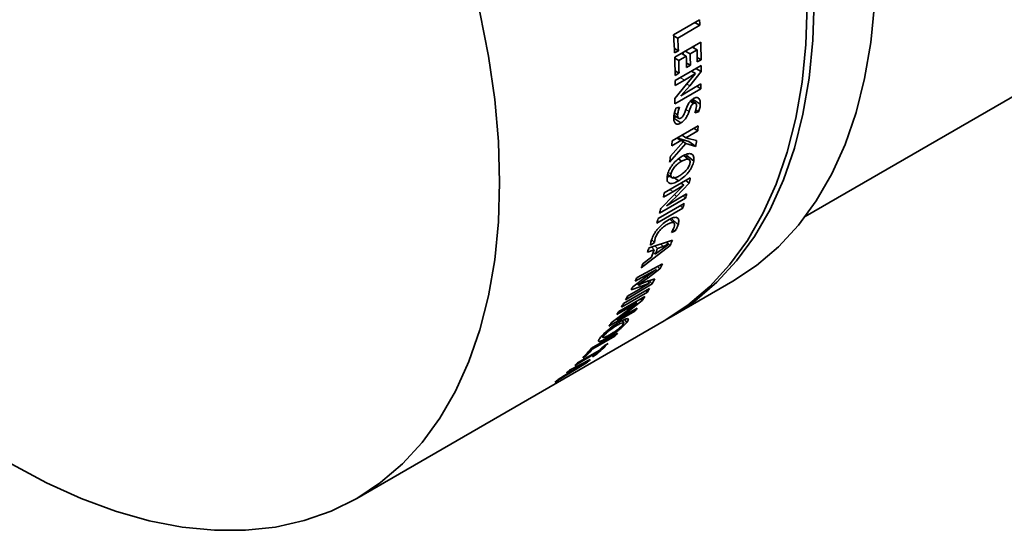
# Model space of a CAD drawing. Header units: millimetres. Extents: x 0 to 1118, y 0 to 864.
# Tile 142 of 256: x 154 to 178, y 624 to 637. Entities that reach past the tile are written whole.
import ezdxf

# ---------------------------------------------------------------- set-up
doc = ezdxf.new("R2010")
doc.units = ezdxf.units.MM

msp = doc.modelspace()

# ---------------------------------------------------------------- linework, layer by layer
at = {"color": 7, "linetype": 'Continuous', "lineweight": 35}
for p, q in [((173.2988, 631.9274), (193.3102, 643.4798)), ((170.6396, 636.881), (169.9848, 636.503)), ((170.0913, 636.4212), (170.6484, 636.7428)), ((170.5147, 636.8089), (170.6484, 636.7428)), ((169.9868, 636.4729), (170.0913, 636.4212)), ((170.0049, 636.1554), (170.1075, 636.102)), ((170.0098, 636.0456), (170.1075, 636.102)), ((170.6688, 636.3153), (170.014, 635.9373)), ((170.4032, 636.0236), (170.5753, 636.123)), ((170.4514, 636.1899), (170.5753, 636.123)), ((170.0148, 635.9124), (170.116, 635.8578)), ((170.116, 635.8578), (170.3061, 635.9675)), ((170.1822, 636.0344), (170.3061, 635.9675)), ((170.2792, 636.0905), (170.4032, 636.0236)), ((170.5796, 635.9307), (170.6788, 635.8747)), ((170.581, 635.8183), (170.6788, 635.8747)), ((170.6795, 635.7282), (170.0247, 635.3502)), ((170.3101, 635.7913), (170.4087, 635.7358)), ((170.3116, 635.6798), (170.4087, 635.7358)), ((170.5479, 635.6523), (170.6789, 635.5752)), ((170.0228, 635.5922), (170.1218, 635.5362)), ((170.0241, 635.4798), (170.1218, 635.5362)), ((170.0244, 635.2272), (170.2585, 635.3624)), ((170.0247, 635.3502), (170.0244, 635.2272)), ((170.2585, 635.3624), (170.5366, 635.5294)), ((170.5374, 635.5266), (170.31, 635.2617)), ((170.3938, 635.219), (170.6789, 635.5752)), ((170.4365, 635.588), (170.5366, 635.5294)), ((170.5366, 635.5294), (170.5374, 635.5266)), ((170.0146, 634.7661), (170.6685, 635.1437)), ((170.31, 635.2617), (170.0188, 634.9014)), ((170.4442, 635.1328), (170.1697, 634.9628)), ((170.1698, 634.965), (170.3938, 635.219)), ((170.6724, 635.2645), (170.4442, 635.1328)), ((170.5698, 635.2053), (170.6685, 635.1437)), ((170.4755, 634.82), (170.4826, 634.8699)), ((170.4826, 634.8699), (170.659, 634.7539)), ((170.1384, 634.6815), (170.0409, 634.6533)), ((170.405, 634.83), (170.49, 634.775)), ((170.5457, 634.6123), (170.6145, 634.566)), ((169.992, 634.4007), (170.0462, 634.4412)), ((169.992, 634.4007), (170.1682, 634.2819)), ((170.0054, 634.5389), (170.0877, 634.4852)), ((170.5211, 634.5413), (170.6145, 634.566)), ((170.6059, 634.2071), (169.9511, 633.8291)), ((170.5018, 634.147), (170.5927, 634.082)), ((170.0773, 633.9019), (170.1682, 633.8369)), ((170.0954, 633.9124), (170.2311, 633.8146)), ((170.1208, 633.8945), (170.3687, 633.8196)), ((170.1208, 633.8945), (170.296, 633.7668)), ((170.1981, 633.9716), (170.2912, 633.9049)), ((170.2007, 633.9731), (170.2916, 633.9081)), ((170.2912, 633.9049), (170.2916, 633.9081)), ((170.3564, 633.8947), (170.2912, 633.9049)), ((170.2916, 633.9081), (170.5927, 634.082)), ((170.5645, 633.8448), (170.3564, 633.8947)), ((169.8865, 633.295), (170.296, 633.7668)), ((170.2311, 633.8146), (169.9066, 633.4431)), ((169.9379, 633.7039), (170.1682, 633.8369)), ((170.1682, 633.8369), (170.2311, 633.8146)), ((170.296, 633.7668), (170.5435, 633.6884)), ((170.3687, 633.8196), (170.5435, 633.6884)), ((170.1868, 633.3187), (170.1079, 633.3793)), ((170.3055, 633.4149), (170.3202, 633.4595)), ((170.3201, 633.4595), (170.4941, 633.323)), ((170.4066, 632.899), (169.7518, 632.521)), ((169.815, 632.9111), (169.8913, 632.9454)), ((169.9196, 632.994), (169.8819, 633.0236)), ((169.9784, 632.9298), (170.1083, 632.8241)), ((169.9631, 632.549), (170.2424, 632.7151)), ((170.2426, 632.7128), (169.9906, 632.4654)), ((170.0574, 632.435), (170.378, 632.7656)), ((170.1793, 632.7678), (170.2424, 632.7151)), ((170.2424, 632.7151), (170.2426, 632.7128)), ((170.2954, 632.8348), (170.378, 632.7656)), ((169.6343, 632.0145), (170.2883, 632.392)), ((169.9906, 632.4654), (169.6636, 632.1312)), ((169.729, 632.4138), (169.9631, 632.549)), ((169.7518, 632.521), (169.729, 632.4138)), ((169.8101, 632.1981), (170.0574, 632.435)), ((170.3145, 632.4963), (170.0863, 632.3646)), ((170.2269, 632.4458), (170.2883, 632.392)), ((169.5665, 631.7632), (170.2213, 632.1412)), ((170.252, 632.2522), (169.5972, 631.8742)), ((170.0863, 632.3646), (169.8096, 632.1961)), ((170.1582, 632.198), (170.2213, 632.1412)), ((169.9299, 631.8761), (170.0982, 631.7164)), ((169.999, 631.6555), (169.9339, 631.5235)), ((169.9339, 631.5235), (170.0197, 631.554)), ((169.955, 631.6164), (170.0197, 631.554)), ((169.1713, 630.6346), (169.9022, 631.1977)), ((169.9546, 631.3325), (169.369, 631.1427)), ((169.4063, 631.2041), (169.5057, 631.2756)), ((169.4986, 631.0902), (169.4266, 631.1614)), ((169.4321, 631.3466), (169.5057, 631.2756)), ((169.5057, 631.2756), (169.5219, 631.3808)), ((169.5808, 631.1241), (169.5145, 631.1899)), ((169.5808, 631.1241), (169.7243, 631.172)), ((169.7243, 631.172), (169.6593, 631.2368)), ((169.841, 631.2166), (169.7051, 631.1155)), ((169.7243, 631.172), (169.8417, 631.2183)), ((169.8417, 631.2183), (169.8105, 631.2495)), ((169.9022, 631.1977), (169.8236, 631.2769)), ((169.8417, 631.2183), (169.841, 631.2166)), ((169.4272, 630.9065), (169.2176, 630.7458)), ((169.3287, 631.0316), (169.4986, 631.0902)), ((169.5231, 630.9756), (169.479, 631.0201)), ((169.7051, 631.1155), (169.5231, 630.9756)), ((169.7026, 630.7365), (169.0656, 630.3956)), ((169.5802, 630.6709), (169.6403, 630.6057)), ((169.0219, 630.3022), (169.2784, 630.4415)), ((169.5507, 630.5905), (169.2709, 630.3896)), ((169.2784, 630.4415), (169.5515, 630.5921)), ((169.2932, 630.4362), (169.3417, 630.3832)), ((169.3417, 630.3832), (169.6403, 630.6057)), ((169.5515, 630.5921), (169.5507, 630.5905)), ((168.7771, 629.8283), (169.4477, 630.2356)), ((168.9185, 630.0819), (169.1612, 630.1683)), ((169.2709, 630.3896), (168.9566, 630.157)), ((169.2896, 630.2796), (169.0892, 630.2009)), ((169.0892, 630.2009), (169.0905, 630.2034)), ((169.0905, 630.2034), (169.3417, 630.3832)), ((169.3765, 630.2481), (169.0994, 630.0838)), ((169.1612, 630.1683), (169.3777, 630.2503)), ((169.5146, 630.3588), (169.2896, 630.2796)), ((169.3173, 630.3183), (169.3777, 630.2503)), ((169.3777, 630.2503), (169.3765, 630.2481)), ((169.3807, 630.3117), (169.4477, 630.2356)), ((169.9252, 629.4025), (171.4795, 630.2998)), ((169.2601, 629.9149), (168.6053, 629.5369)), ((168.6722, 629.6468), (169.327, 630.0248)), ((169.3793, 630.1138), (168.7245, 629.7357)), ((169.0994, 630.0838), (168.8278, 629.9202)), ((169.2933, 630.0641), (169.327, 630.0248)), ((169.0695, 629.7554), (168.7875, 629.5385)), ((168.7893, 629.5923), (169.07, 629.757)), ((168.8338, 629.5291), (169.1975, 629.8158)), ((169.07, 629.757), (169.0695, 629.7554)), ((169.1621, 629.8583), (169.1975, 629.8158)), ((168.3576, 629.1639), (169.0115, 629.5414)), ((168.7875, 629.5385), (168.4171, 629.2489)), ((168.5551, 629.4572), (168.7893, 629.5923)), ((168.6053, 629.5369), (168.5551, 629.4572)), ((168.8365, 629.4856), (168.5573, 629.32)), ((168.5583, 629.3214), (168.8338, 629.5291)), ((169.0648, 629.6174), (168.8365, 629.4856)), ((168.9867, 629.5724), (169.0115, 629.5414)), ((162.0056, 624.8306), (169.7484, 629.3005)), ((168.7308, 629.2525), (168.689, 629.3063)), ((168.7462, 629.335), (168.8046, 629.259)), ((168.5722, 628.9866), (167.9174, 628.6086)), ((167.9499, 628.5923), (168.507, 628.9139)), ((168.1798, 628.9231), (168.21, 628.8834)), ((168.4891, 628.9386), (168.507, 628.9139)), ((168.3337, 628.7313), (168.2359, 628.6748)), ((167.4984, 628.1778), (168.0555, 628.4994)), ((168.1253, 628.5656), (167.5682, 628.244)), ((167.6972, 628.3719), (167.7949, 628.4283)), ((167.7764, 628.4543), (167.7949, 628.4283)), ((167.932, 628.617), (167.9499, 628.5923)), ((167.94, 628.3944), (168.0377, 628.4508)), ((168.0244, 628.4706), (168.0377, 628.4508)), ((168.0428, 628.518), (168.0555, 628.4994)), ((166.9982, 627.7596), (167.7912, 628.244)), ((167.8885, 628.323), (167.3652, 628.0572)), ((167.5179, 628.1107), (167.6465, 628.177)), ((167.7534, 628.2337), (167.6077, 628.1447)), ((167.6465, 628.177), (167.7546, 628.2347)), ((167.7546, 628.2347), (167.7534, 628.2337)), ((167.3088, 627.9621), (167.0818, 627.8232)), ((167.2882, 627.9907), (167.4414, 628.0697)), ((167.6077, 628.1447), (167.4106, 628.0237))]:
    msp.add_line(p, q, dxfattribs=at)
at = {"color": 7, "linetype": 'Continuous', "lineweight": 18}
for p, q in [((170.153, 635.4243), (170.2585, 635.3624)), ((170.3145, 635.2669), (170.3938, 635.219)), ((170.2975, 634.6246), (170.3743, 634.5739)), ((169.8965, 632.6045), (169.9631, 632.549)), ((169.997, 632.4866), (170.0574, 632.435)), ((169.0858, 630.2526), (169.1612, 630.1683)), ((168.7607, 629.6266), (168.7893, 629.5923))]:
    msp.add_line(p, q, dxfattribs=at)
at = {"color": 7, "linetype": 'Continuous', "lineweight": 35, "flags": 128}
for points in [[(169.8363, 629.3523), (169.9259, 629.4029), (170.5235, 629.7992), (171.0738, 630.27), (171.574, 630.8132), (172.0215, 631.4258), (172.4141, 632.1049), (172.7497, 632.8468), (173.0267, 633.6478), (173.2436, 634.5039), (173.3993, 635.4107), (173.493, 636.3635), (173.5243, 637.3576)], [(169.7484, 629.3005), (169.7491, 629.3009), (170.3467, 629.6971), (170.897, 630.168), (171.3972, 630.7111), (171.8447, 631.3238), (172.2373, 632.0028), (172.5729, 632.7447), (172.8499, 633.5458), (173.0668, 634.4019), (173.2225, 635.3086), (173.3163, 636.2615), (173.3476, 637.2555)], [(171.4795, 630.2998), (171.4802, 630.3002), (172.0779, 630.6965), (172.6282, 631.1674), (173.1284, 631.7105), (173.5759, 632.3232), (173.9685, 633.0022), (174.3041, 633.7441), (174.581, 634.5451), (174.7979, 635.4012), (174.9537, 636.308), (175.0474, 637.2608)], [(153.3188, 625.6908), (154.1952, 625.221), (155.0672, 624.8259), (155.9303, 624.5074), (156.7801, 624.2673), (157.6123, 624.1068), (158.4225, 624.0266), (159.2068, 624.0272), (159.9611, 624.1085), (160.6815, 624.2702), (161.3644, 624.5115), (162.0063, 624.831), (162.6039, 625.2273), (163.1542, 625.6982), (163.6544, 626.2413), (164.1019, 626.854), (164.4945, 627.533), (164.8301, 628.2749), (165.1071, 629.0759), (165.324, 629.932), (165.4797, 630.8388), (165.5734, 631.7916), (165.6047, 632.7857), (165.5734, 633.8159), (165.4797, 634.877), (165.324, 635.9635), (165.1071, 637.07)], [(170.4991, 636.1641), (170.4985, 636.1908), (170.4979, 636.2167)], [(170.1697, 634.9628), (170.1697, 634.963), (170.1697, 634.9633), (170.1697, 634.9636), (170.1698, 634.9639), (170.1698, 634.9642), (170.1698, 634.9644), (170.1698, 634.9647), (170.1698, 634.965)], [(170.5392, 634.7786), (170.4511, 634.8358), (170.4266, 634.8518)], [(169.9959, 634.4744), (170.0188, 634.4593), (170.107, 634.4009)], [(170.3789, 633.3581), (170.2921, 633.4253), (170.2416, 633.4644)], [(169.8381, 632.9876), (169.8507, 632.9776), (169.9379, 632.9083)], [(169.8096, 632.1961), (169.8097, 632.1964), (169.8098, 632.1966), (169.8098, 632.1969), (169.8099, 632.1971), (169.8099, 632.1973), (169.81, 632.1976), (169.8101, 632.1978), (169.8101, 632.1981)], [(169.9962, 631.766), (169.912, 631.8446), (169.8947, 631.8608)], [(168.5573, 629.32), (168.5574, 629.3201), (168.5575, 629.3203), (168.5577, 629.3205), (168.5578, 629.3207), (168.5579, 629.3208), (168.558, 629.321), (168.5582, 629.3212), (168.5583, 629.3214)]]:
    msp.add_lwpolyline(points, dxfattribs=at)
at = {"color": 7, "linetype": 'Continuous', "lineweight": 35}
for centre, radius, start, end in [((152.4048, 635.6544), 18.276, 3.41396, 3.84832), ((152.0254, 635.2934), 18.0001, 2.39477, 3.85312), ((152.2409, 635.3556), 17.8821, 2.39205, 3.41609), ((153.6599, 635.6542), 16.9219, 0.55554, 1.58729), ((153.641, 635.7086), 17.0386, 0.55842, 2.04059), ((153.001, 635.331), 17.0238, 0.5007, 2.04102), ((153.2153, 635.3893), 16.9072, 0.49769, 1.58759), ((153.4419, 635.6542), 16.791, 1.2109, 1.38774), ((153.376, 635.4985), 16.9366, 0.61335, 1.58699), ((153.473, 635.5545), 16.9366, 0.61335, 1.58699), ((154.4068, 635.7152), 16.2727, 359.50695, 0.046), ((155.1795, 635.7008), 15.4991, 357.93976, 358.38691), ((154.5132, 635.3237), 15.5114, 357.93989, 358.43963), ((156.9939, 635.5785), 13.681, 353.71992, 354.24677), ((156.3391, 635.2005), 13.681, 353.71992, 354.24677), ((157.6269, 635.5028), 13.0434, 352.00389, 352.69737), ((157.0045, 635.1204), 13.0107, 351.93483, 352.59291), ((159.1406, 635.2413), 11.5069, 347.57583, 348.25497), ((159.7397, 635.1013), 10.8909, 345.59571, 346.16145), ((159.0763, 634.7261), 10.9006, 345.59589, 346.22813), ((160.1138, 635.0032), 10.5049, 344.1902, 344.81851), ((159.459, 634.6251), 10.5049, 344.1902, 344.81851), ((160.5027, 634.2934), 9.4094, 339.71777, 340.43741), ((161.4261, 634.5706), 9.1225, 338.30091, 339.20911), ((160.9571, 634.3027), 9.1256, 338.15065, 339.38829), ((161.0453, 634.3541), 9.1262, 338.27212, 339.2726), ((161.0273, 634.0895), 8.8466, 337.01227, 337.79171), ((162.171, 634.2489), 8.3103, 333.99913, 334.99777), ((161.4508, 633.9026), 8.3836, 334.56709, 335.27187), ((161.7327, 633.7735), 8.0786, 332.80921, 333.40597), ((162.5971, 634.0322), 7.8323, 331.00457, 332.03061), ((161.9923, 633.6277), 7.7762, 330.75163, 331.52494), ((163.0422, 633.7729), 7.3176, 327.26418, 328.18256), ((162.8394, 633.8963), 7.5549, 329.17287, 329.9556), ((162.1846, 633.5183), 7.5549, 329.17287, 329.9556), ((163.3028, 633.5985), 7.0035, 324.5991, 325.35846), ((162.645, 633.2237), 7.0083, 324.59929, 325.44803), ((163.7783, 633.225), 6.3989, 317.64516, 318.51953), ((163.9775, 633.0327), 6.1219, 311.54532, 315.36201), ((163.8371, 633.0198), 6.1829, 313.9125, 315.35338), ((163.1745, 632.8009), 6.3302, 315.59918, 318.52634), ((163.2931, 632.8374), 6.3013, 315.59538, 317.64805), ((163.9185, 632.9339), 6.0646, 311.53696, 313.01172), ((163.3229, 632.6538), 6.1212, 313.0109, 313.91153), ((164.0982, 632.8952), 5.9389, 308.44905, 309.65812), ((163.4022, 632.5662), 6.003, 310.34085, 311.31191), ((163.6317, 632.6267), 5.9397, 308.24889, 309.89679), ((163.7203, 632.6779), 5.9397, 308.4106, 309.74277), ((163.4759, 632.4758), 5.8863, 306.75391, 307.77658)]:
    msp.add_arc(centre, radius, start, end, dxfattribs=at)
for points, knots in [([(170.4848, 634.8979), (170.4617, 634.8819), (170.427, 634.858), (170.3858, 634.8088), (170.3325, 634.7272), (170.3061, 634.6544), (170.2851, 634.5961)], [0, 0, 0, 0, 0.24978655, 0.37518677, 0.50066868, 1, 1, 1, 1]), ([(170.659, 634.7539), (170.659, 634.7834), (170.659, 634.8422), (170.6331, 634.8967), (170.5976, 634.9197), (170.5643, 634.9255), (170.5258, 634.9185), (170.4985, 634.9048), (170.4848, 634.8979)], [0, 0, 0, 0, 0.2502346, 0.4994871, 0.6245222, 0.74973, 0.8748238, 1, 1, 1, 1]), ([(170.0409, 634.6533), (170.0276, 634.6157), (170.0009, 634.5403), (169.9939, 634.4717), (169.9905, 634.4374)], [0, 0, 0, 0, 0.4994979, 1, 1, 1, 1]), ([(170.0877, 634.4852), (170.0913, 634.5165), (170.0986, 634.579), (170.1251, 634.6473), (170.1384, 634.6815)], [0, 0, 0, 0, 0.5000883, 1, 1, 1, 1]), ([(170.3743, 634.5739), (170.3871, 634.6107), (170.403, 634.6566), (170.4301, 634.7116), (170.4471, 634.738), (170.4679, 634.7607), (170.4827, 634.7702), (170.49, 634.775)], [0, 0, 0, 0, 0.5003583, 0.6255289, 0.7503699, 0.8751578, 1, 1, 1, 1]), ([(170.49, 634.775), (170.4962, 634.7781), (170.5086, 634.7843), (170.5251, 634.7846), (170.5389, 634.7799), (170.5533, 634.7672), (170.5617, 634.7396), (170.5615, 634.7129), (170.5614, 634.6995)], [0, 0, 0, 0, 0.12503844, 0.24998218, 0.37508253, 0.50009244, 0.74959682, 1, 1, 1, 1]), ([(170.5614, 634.6995), (170.5587, 634.6743), (170.5534, 634.624), (170.5318, 634.5688), (170.5211, 634.5413)], [0, 0, 0, 0, 0.5002918, 1, 1, 1, 1]), ([(170.6145, 634.566), (170.6266, 634.5988), (170.6508, 634.6644), (170.6562, 634.724), (170.659, 634.7539)], [0, 0, 0, 0, 0.4994472, 1, 1, 1, 1]), ([(169.9905, 634.4374), (169.9903, 634.406), (169.9901, 634.3433), (170.0126, 634.2819), (170.0495, 634.2581), (170.0838, 634.2518), (170.1244, 634.2591), (170.1536, 634.2743), (170.1682, 634.2819)], [0, 0, 0, 0, 0.250361, 0.4995249, 0.62399, 0.7486082, 0.8746792, 1, 1, 1, 1]), ([(170.1686, 634.4048), (170.1616, 634.4012), (170.1478, 634.3941), (170.1287, 634.3911), (170.1131, 634.3954), (170.0971, 634.4092), (170.0872, 634.4395), (170.0875, 634.4699), (170.0877, 634.4852)], [0, 0, 0, 0, 0.125681, 0.2492999, 0.3727313, 0.4945066, 0.745625, 1, 1, 1, 1]), ([(170.1682, 634.2819), (170.1911, 634.2971), (170.2255, 634.3198), (170.2682, 634.366), (170.3059, 634.4181), (170.3434, 634.4891), (170.364, 634.5457), (170.3743, 634.5739)], [0, 0, 0, 0, 0.249341, 0.3744319, 0.4996086, 0.7495545, 1, 1, 1, 1]), ([(170.2851, 634.5961), (170.2731, 634.5604), (170.258, 634.5153), (170.2283, 634.4628), (170.2103, 634.4386), (170.1901, 634.4182), (170.1758, 634.4093), (170.1686, 634.4048)], [0, 0, 0, 0, 0.49983562, 0.63239779, 0.74993275, 0.87490499, 1, 1, 1, 1]), ([(170.2044, 633.4484), (170.1622, 633.421), (170.0778, 633.3662), (169.9751, 633.2575), (169.9077, 633.1611), (169.8534, 633.0602), (169.8362, 632.9914), (169.8247, 632.9455)], [0, 0, 0, 0, 0.25027083, 0.49975688, 0.62567, 0.75031441, 1, 1, 1, 1]), ([(170.1868, 633.3187), (170.2148, 633.3334), (170.2708, 633.3628), (170.3339, 633.374), (170.3737, 633.3648), (170.3938, 633.3443), (170.4026, 633.3124), (170.3999, 633.2844), (170.3985, 633.2705)], [0, 0, 0, 0, 0.2501986, 0.4998637, 0.6299611, 0.7498332, 0.874848, 1, 1, 1, 1]), ([(170.4941, 633.323), (170.4971, 633.3651), (170.5016, 633.4282), (170.4699, 633.481), (170.433, 633.5047), (170.3851, 633.512), (170.3109, 633.502), (170.247, 633.4698), (170.2044, 633.4484)], [0, 0, 0, 0, 0.249273, 0.3736935, 0.4995677, 0.6247624, 0.7499967, 1, 1, 1, 1]), ([(169.9196, 632.994), (169.9232, 633.009), (169.9303, 633.039), (169.9523, 633.0886), (169.9832, 633.1382), (170.0329, 633.1992), (170.1028, 633.2655), (170.1588, 633.3009), (170.1868, 633.3187)], [0, 0, 0, 0, 0.12512489, 0.25014308, 0.37509899, 0.50022841, 0.74983392, 1, 1, 1, 1]), ([(170.1083, 632.8241), (170.1508, 632.8515), (170.2356, 632.9063), (170.3407, 633.0138), (170.4097, 633.1092), (170.465, 633.2087), (170.4825, 633.2773), (170.4942, 633.3231)], [0, 0, 0, 0, 0.2501679, 0.4996486, 0.6249694, 0.7501607, 1, 1, 1, 1]), ([(170.3985, 633.2705), (170.3949, 633.2555), (170.3876, 633.2255), (170.365, 633.1763), (170.3335, 633.1272), (170.2826, 633.0673), (170.2122, 633.0016), (170.156, 632.9662), (170.1279, 632.9484)], [0, 0, 0, 0, 0.12514599, 0.25013604, 0.37409513, 0.50014026, 0.74990455, 1, 1, 1, 1]), ([(169.8247, 632.9455), (169.821, 632.9028), (169.8155, 632.8387), (169.8446, 632.7856), (169.879, 632.7617), (169.9258, 632.7552), (170.0005, 632.7688), (170.0654, 632.8021), (170.1083, 632.8241)], [0, 0, 0, 0, 0.2492914, 0.3744078, 0.4995625, 0.6218485, 0.7499204, 1, 1, 1, 1]), ([(170.1279, 632.9484), (170.1001, 632.9337), (170.0446, 632.9045), (169.9825, 632.8928), (169.9436, 632.9013), (169.9239, 632.9211), (169.9172, 632.9474), (169.917, 632.9728), (169.9187, 632.9869), (169.9196, 632.994)], [0, 0, 0, 0, 0.2501698, 0.4997371, 0.6298115, 0.7497308, 0.8747133, 0.9373414, 1, 1, 1, 1]), ([(170.0982, 631.7164), (170.1084, 631.7569), (170.1238, 631.8178), (170.1078, 631.8726), (170.0815, 631.8998), (170.0405, 631.9105), (169.9686, 631.9011), (169.9008, 631.8667), (169.8558, 631.8438)], [0, 0, 0, 0, 0.2496585, 0.3748239, 0.5000018, 0.6242754, 0.7502631, 1, 1, 1, 1]), ([(169.8558, 631.8438), (169.8106, 631.815), (169.7427, 631.7717), (169.6517, 631.6888), (169.588, 631.6196), (169.5322, 631.5466), (169.4719, 631.4496), (169.4468, 631.3852), (169.4301, 631.3423)], [0, 0, 0, 0, 0.24967148, 0.37480475, 0.49991927, 0.62502226, 0.75018322, 1, 1, 1, 1]), ([(169.5219, 631.3808), (169.5338, 631.411), (169.5518, 631.4564), (169.5961, 631.5246), (169.6365, 631.5752), (169.6821, 631.6227), (169.7466, 631.6793), (169.7944, 631.7095), (169.8261, 631.7295)], [0, 0, 0, 0, 0.2496656, 0.37597676, 0.49987868, 0.62304794, 0.75016267, 1, 1, 1, 1]), ([(169.8261, 631.7295), (169.857, 631.7456), (169.9032, 631.7698), (169.9543, 631.7803), (169.9848, 631.7768), (170.0041, 631.76), (170.0168, 631.7248), (170.0061, 631.6832), (169.999, 631.6555)], [0, 0, 0, 0, 0.250002, 0.3751715, 0.5002483, 0.6253701, 0.7505221, 1, 1, 1, 1]), ([(170.0197, 631.554), (170.0369, 631.5826), (170.0711, 631.6399), (170.0892, 631.6909), (170.0982, 631.7164)], [0, 0, 0, 0, 0.49933372, 1, 1, 1, 1]), ([(169.4301, 631.3423), (169.4219, 631.316), (169.4053, 631.2635), (169.406, 631.2238), (169.4063, 631.2041)], [0, 0, 0, 0, 0.5006994, 1, 1, 1, 1]), ([(168.625, 629.2735), (168.5816, 629.2472), (168.495, 629.1947), (168.3739, 629.1042), (168.2849, 629.0294), (168.2045, 628.9548), (168.1649, 628.9087), (168.1385, 628.878)], [0, 0, 0, 0, 0.2502708, 0.4997569, 0.62567, 0.7503144, 1, 1, 1, 1]), ([(168.2311, 628.929), (168.2396, 628.9389), (168.2565, 628.9588), (168.2926, 628.9943), (168.3355, 629.0317), (168.3973, 629.0804), (168.4769, 629.1369), (168.5341, 629.1712), (168.5627, 629.1883)], [0, 0, 0, 0, 0.1251249, 0.2501431, 0.375099, 0.5002284, 0.7498339, 1, 1, 1, 1]), ([(168.3122, 628.871), (168.3558, 628.8973), (168.4429, 628.9496), (168.5663, 629.0379), (168.6568, 629.1107), (168.7383, 629.1831), (168.7781, 629.2287), (168.8047, 629.2591)], [0, 0, 0, 0, 0.25016792, 0.49964862, 0.62496941, 0.75016072, 1, 1, 1, 1]), ([(168.71, 629.2055), (168.7015, 629.1955), (168.6844, 629.1756), (168.6479, 629.1407), (168.6046, 629.1039), (168.5419, 629.0562), (168.4618, 629.0006), (168.4045, 628.9663), (168.3758, 628.9492)], [0, 0, 0, 0, 0.125146, 0.250136, 0.3740951, 0.5001403, 0.7499046, 1, 1, 1, 1]), ([(168.5627, 629.1883), (168.5902, 629.2036), (168.645, 629.2341), (168.6987, 629.2548), (168.7264, 629.2578), (168.7344, 629.2496), (168.7292, 629.232), (168.7164, 629.2143), (168.71, 629.2054)], [0, 0, 0, 0, 0.2501986, 0.4998637, 0.6299611, 0.7498332, 0.874848, 1, 1, 1, 1]), ([(168.8046, 629.259), (168.8229, 629.2854), (168.8503, 629.3251), (168.8454, 629.3511), (168.8254, 629.3579), (168.7905, 629.3521), (168.7285, 629.33), (168.6664, 629.2961), (168.625, 629.2735)], [0, 0, 0, 0, 0.249273, 0.3736935, 0.4995677, 0.6247624, 0.7499967, 1, 1, 1, 1]), ([(168.3758, 628.9492), (168.3485, 628.934), (168.294, 628.9036), (168.2413, 628.8821), (168.2144, 628.8783), (168.2066, 628.8857), (168.2115, 628.9001), (168.221, 628.9155), (168.2277, 628.9245), (168.2311, 628.929)], [0, 0, 0, 0, 0.25016977, 0.49973708, 0.62981145, 0.74973077, 0.8747133, 0.9373414, 1, 1, 1, 1]), ([(168.1385, 628.878), (168.1194, 628.8512), (168.0906, 628.811), (168.0928, 628.7861), (168.1102, 628.7799), (168.1439, 628.7871), (168.2071, 628.8129), (168.2704, 628.8479), (168.3122, 628.871)], [0, 0, 0, 0, 0.2492914, 0.3744078, 0.4995625, 0.6218485, 0.7499204, 1, 1, 1, 1])]:
    msp.add_open_spline(points, degree=3, knots=knots, dxfattribs=at)

doc.saveas('drawing.dxf')
